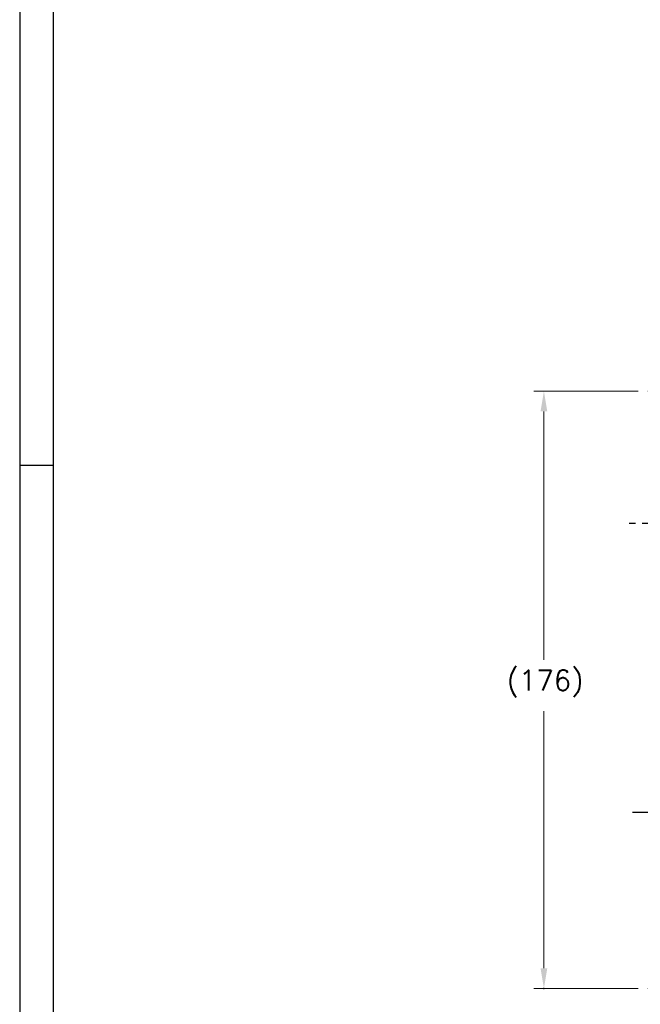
# Model space of a CAD drawing. Extents: x -336 to 855, y -4279 to -3403.
# Tile 2 of 19: x -336 to -153, y -3983 to -3693. Entities that reach past the tile are written whole.
import ezdxf

# ---------------------------------------------------------------- set-up
doc = ezdxf.new("R2010")
doc.units = 0
doc.header["$LTSCALE"] = 25.4
doc.linetypes.add('CENTER', pattern=[2, 1.25, -0.25, 0.25, -0.25])
doc.layers.get('0').update_dxf_attribs({"linetype": 'CONTINUOUS'})
doc.layers.add('ATA-CENTER', color=133, linetype='CENTER')
doc.layers.add('ATA-DIM', color=252, linetype='CONTINUOUS', lineweight=25)
doc.styles.get("Standard").update_dxf_attribs({"font": 'simplex.shx'})
doc.dimstyles.new('ata_A0', dxfattribs={"dimtxt": 6, "dimasz": 6, "dimexe": 3, "dimexo": 3, "dimgap": 3, "dimtad": 0, "dimtih": 1, "dimtoh": 1, "dimdec": 6, "dimdsep": 46, "dimtxsty": 'Standard', "dimcen": 0, "dimclrd": 252, "dimclre": 252, "dimclrt": 4, "dimadec": 6, "dimazin": 2, "dimtfac": 1, "dimtdec": 6, "dimtofl": 0, "dimtmove": 0, "dimatfit": 3, "dimfxl": 0, "dimtolj": 1, "dimtzin": 0, "dimlwd": 0, "dimlwe": 0, "dimarcsym": 0})

# ---------------------------------------------------------------- blocks, each defined once
blk = doc.blocks.new('*D8694')
at = {"color": 0}
for p in [(-150.28, -3801.94), (-181.08, -3977.94), (-150.28, -3977.94)]:
    blk.add_point(p, dxfattribs=at)
at = {"layer": 'ATA-DIM', "color": 252, "lineweight": 0}
for p, q in [((-153.28, -3801.94), (-184.08, -3801.94)), ((-181.08, -3807.94), (-181.08, -3881.1)), ((-181.08, -3971.94), (-181.08, -3896.22)), ((-153.28, -3977.94), (-184.08, -3977.94))]:
    blk.add_line(p, q, dxfattribs=at)
at = {"layer": 'ATA-DIM', "color": 252}
for points in [[(-180.08, -3807.94), (-182.08, -3807.94), (-181.08, -3801.94)], [(-182.08, -3971.94), (-180.08, -3971.94), (-181.08, -3977.94)]]:
    blk.add_solid(points, dxfattribs=at)
at = {"layer": 'ATA-DIM', "color": 4, "insert": (-192.06, -3884.1), "char_height": 6, "attachment_point": 1}
blk.add_mtext('\\A1;(176)', dxfattribs=at)
blk = doc.blocks.new('ata-Border-A0-002')
at = {"color": 253, "ltscale": 0.5}
for p, q in [((0, 841), (0, 0)), ((10, 420.5), (0, 420.5))]:
    blk.add_line(p, q, dxfattribs=at)
blk.add_line((10, 12), (10, 829))

msp = doc.modelspace()

# ---------------------------------------------------------------- linework, layer by layer
at = {"layer": 'ATA-CENTER', "ltscale": 0.3}
for p, q in [((131.6777304, -3840.9386269), (-156.7344548, -3840.9386269)), ((-154.9829497, -3925.9386269), (536.297757, -3925.9386269))]:
    msp.add_line(p, q, dxfattribs=at)

# ---------------------------------------------------------------- block references
msp.add_blockref('ata-Border-A0-002', (-335.5170961, -4244.367403))

# ---------------------------------------------------------------- dimensions: what is measured, and where the dimension line sits
at = {"layer": 'ATA-DIM'}
dim = msp.add_linear_dim(base=(-181.0813686, -3977.9386269), p1=(-150.2840159, -3801.9386269), p2=(-150.2840159, -3977.9386269), angle=90, text='(<>)', dimstyle='ata_A0', override={"dimtfac": 0.571429, "dimtdec": 2}, dxfattribs=at)
dim.commit()
dim.dimension.update_dxf_attribs({"geometry": '*D8694', "text_midpoint": (-181.0813686, -3888.6583392), "dimtype": 160})

doc.saveas('drawing.dxf')
